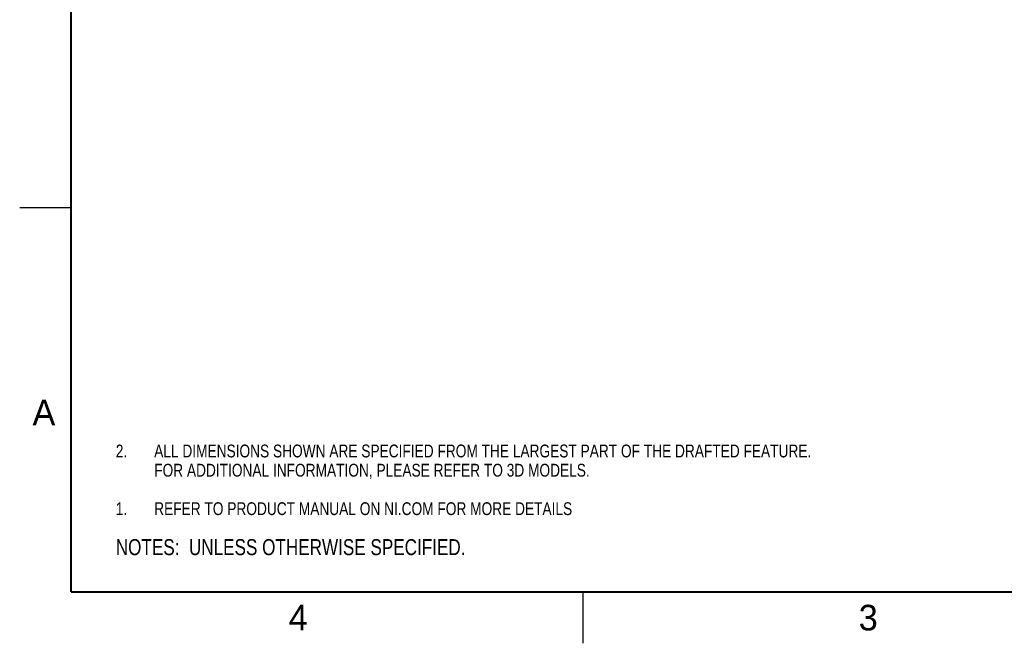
# Model space of a CAD drawing. Header units: inches. Extents: x 0 to 22, y 0 to 17.
# Tile 1 of 38: x 0 to 9.6, y 0 to 6.1. Entities that reach past the tile are written whole.
import ezdxf

# ---------------------------------------------------------------- set-up
doc = ezdxf.new("R2010")
doc.units = ezdxf.units.IN
doc.header["$LTSCALE"] = 1.21
doc.header["$MEASUREMENT"] = 0
doc.layers.get('0').update_dxf_attribs({"linetype": 'CONTINUOUS'})
doc.layers.add('DETAIL', color=7, linetype='CONTINUOUS')
doc.styles.get("Standard").update_dxf_attribs({"font": 'txt', "width": 0.8})
doc.styles.add('TEXTSTYLE_2', font='txt')

# ---------------------------------------------------------------- blocks, each defined once
blk = doc.blocks.new('CUSTOM_NOTE_BL0', base_point=(3.6251, 1.3124))
at = {"color": 2, "linetype": 'CONTINUOUS', "width": 0.8}
for s, p in [('1.', (0.9376, 1.2498)), ('REFER TO PRODUCT MANUAL ON NI.COM FOR MORE DETAILS', (1.3125, 1.25))]:
    blk.add_text(s, height=0.125, dxfattribs=at).set_placement(p)
blk = doc.blocks.new('NOTES_HEADER_BL1', base_point=(3.1215, 0.9375))
at = {"layer": 'DETAIL', "color": 2, "linetype": 'CONTINUOUS', "width": 0.8}
blk.add_text('NOTES:  UNLESS OTHERWISE SPECIFIED.', height=0.156, dxfattribs=at).set_placement((0.9375, 0.8595))
blk = doc.blocks.new('CUSTOM_NOTE_BL2', base_point=(5.1251, 1.7812))
at = {"layer": 'DETAIL', "color": 2, "linetype": 'CONTINUOUS', "width": 0.8}
for s, p in [('2.', (0.9376, 1.8123)), ('ALL DIMENSIONS SHOWN ARE SPECIFIED FROM THE LARGEST PART OF THE DRAFTED FEATURE.', (1.3125, 1.8125)), ('FOR ADDITIONAL INFORMATION, PLEASE REFER TO 3D MODELS.', (1.3125, 1.625))]:
    blk.add_text(s, height=0.125, dxfattribs=at).set_placement(p)

msp = doc.modelspace()

# ---------------------------------------------------------------- linework, layer by layer
at = {"color": 2, "linetype": 'CONTINUOUS'}
for p, q in [((0, 4.25), (0.5, 4.25)), ((5.5, 0), (5.5, 0.5))]:
    msp.add_line(p, q, dxfattribs=at)
at = {"color": 7, "linetype": 'CONTINUOUS', "const_width": 0.02}
for points in [[(0.5, 16.5), (0.5, 0.5)], [(0.5, 0.5), (21.5, 0.5)]]:
    msp.add_lwpolyline(points, dxfattribs=at)

# ---------------------------------------------------------------- block references
at = {"color": 2, "linetype": 'CONTINUOUS'}
msp.add_blockref('CUSTOM_NOTE_BL0', (3.6251, 1.3124), dxfattribs=at)
at = {"layer": 'DETAIL', "color": 2, "linetype": 'CONTINUOUS'}
for name, p in [('CUSTOM_NOTE_BL2', (5.1251, 1.7812)), ('NOTES_HEADER_BL1', (3.1215, 0.9375))]:
    msp.add_blockref(name, p, dxfattribs=at)

# ---------------------------------------------------------------- texts
at = {"color": 2, "linetype": 'CONTINUOUS', "char_height": 0.25, "width": 0.25, "attachment_point": 1, "line_spacing_factor": 0.9, "style": 'TEXTSTYLE_2'}
for s, insert in [('A', (0.125, 2.375)), ('4', (2.625, 0.375)), ('3', (8.1875, 0.375))]:
    msp.add_mtext(s, dxfattribs=dict(at, insert=insert))

doc.saveas('drawing.dxf')
